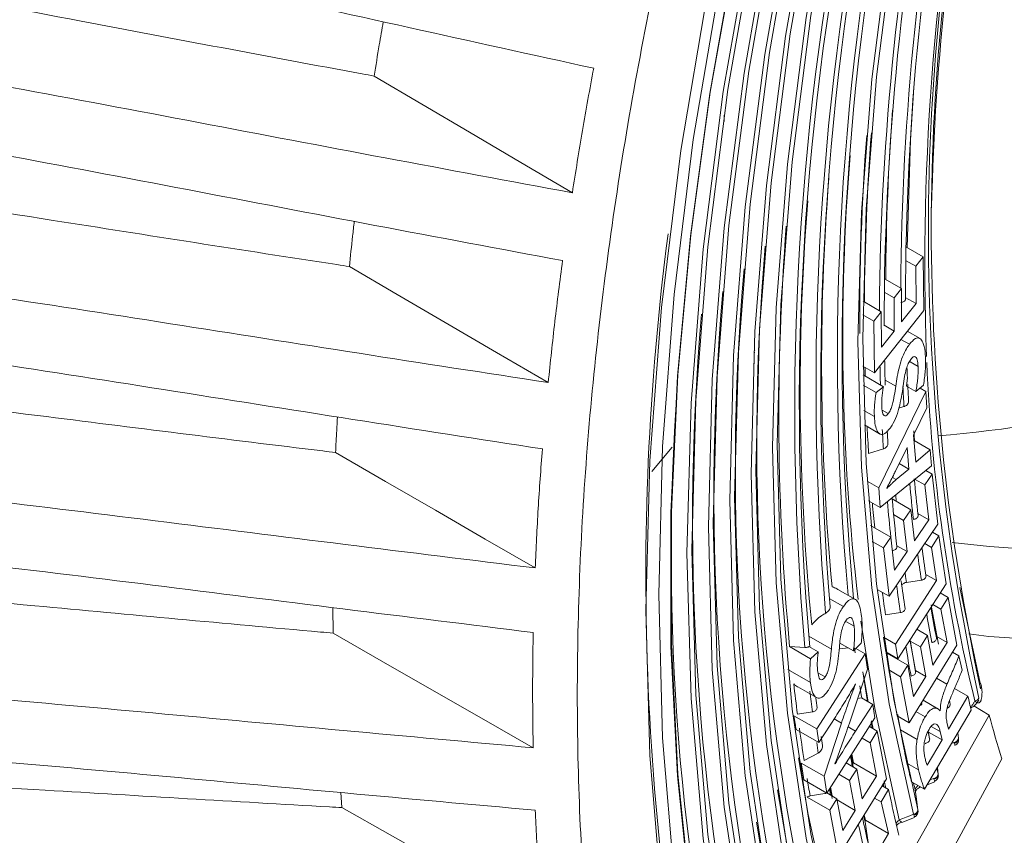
# Model space of a CAD drawing. Header units: millimetres. Extents: x 0 to 1118, y 0 to 864.
# Tile 55 of 256: x 353.07 to 362.56, y 141.47 to 149.34. Entities that reach past the tile are written whole.
import ezdxf

# ---------------------------------------------------------------- set-up
doc = ezdxf.new("R2010")
doc.units = ezdxf.units.MM

msp = doc.modelspace()

# ---------------------------------------------------------------- linework, layer by layer
at = {"color": 7, "linetype": 'Continuous', "lineweight": 15}
for p, q in [((361.6122, 147.1441), (361.7803, 147.047)), ((361.6103, 147.014), (361.709, 146.9571)), ((361.709, 146.9571), (361.7803, 147.047)), ((361.7803, 147.047), (361.7845, 146.5308)), ((361.7115, 146.5972), (361.709, 146.9571)), ((361.4053, 146.8376), (361.5696, 146.7427)), ((361.4038, 146.7086), (361.499, 146.6537)), ((361.499, 146.6537), (361.5696, 146.7427)), ((361.5696, 146.7427), (361.5719, 146.4208)), ((361.1998, 146.6195), (361.3763, 146.5176)), ((361.5014, 146.3317), (361.499, 146.6537)), ((361.6069, 146.6576), (361.7115, 146.5972)), ((361.305, 146.4277), (361.3763, 146.5176)), ((361.7845, 146.5308), (361.3093, 145.9304)), ((361.3763, 146.5176), (361.3787, 146.1767)), ((361.5719, 146.4208), (361.7115, 146.5972)), ((361.1981, 146.4894), (361.305, 146.4277)), ((361.3093, 145.9304), (361.305, 146.4277)), ((361.3787, 146.1767), (361.5014, 146.3317)), ((361.4022, 146.389), (361.5014, 146.3317)), ((361.6141, 146.3117), (361.614, 146.3155)), ((361.7503, 146.2594), (361.6263, 146.331)), ((361.5641, 146.2524), (361.6471, 146.2045)), ((360.1565, 146.1464), (360.1495, 146.1505)), ((360.1557, 146.1244), (360.1483, 146.1243)), ((361.6544, 146.0357), (361.7306, 145.9918)), ((360.1521, 146.0234), (360.1437, 146.0195)), ((361.1985, 145.9943), (361.3093, 145.9304)), ((361.1997, 145.9094), (361.3964, 145.7959)), ((361.6189, 145.8008), (361.6277, 145.8829)), ((361.2015, 145.8117), (361.3253, 145.7402)), ((361.3253, 145.7402), (361.3964, 145.7959)), ((361.3517, 144.8204), (361.8042, 145.7506)), ((361.6189, 145.8008), (361.7093, 145.7486)), ((361.7827, 145.811), (361.7093, 145.7486)), ((361.7491, 145.7824), (361.8042, 145.7506)), ((361.8042, 145.7506), (361.816, 145.5908)), ((361.2079, 145.5658), (361.3094, 145.5072)), ((361.3854, 145.57), (361.4435, 145.5365)), ((361.5462, 145.5888), (361.5943, 145.6038)), ((361.816, 145.5908), (361.6877, 145.3284)), ((361.2128, 145.4273), (361.3599, 145.3423)), ((361.6895, 145.3691), (361.6976, 145.2731)), ((361.6877, 145.3284), (361.7082, 145.0685)), ((361.6918, 145.2764), (361.8478, 145.1864)), ((361.2541, 145.1532), (361.3964, 145.1971)), ((361.6245, 145.2112), (361.5131, 144.983)), ((361.6411, 145.0011), (361.6245, 145.2112)), ((361.7082, 145.0685), (361.8478, 145.1864)), ((361.8478, 145.1864), (361.8607, 145.0317)), ((361.8607, 145.0317), (361.3667, 144.6297)), ((361.5197, 144.9005), (361.6411, 145.0011)), ((361.5482, 145.0547), (361.6411, 145.0011)), ((361.8059, 144.9871), (361.8648, 144.9531)), ((361.4824, 144.922), (361.5197, 144.9005)), ((361.7019, 144.9025), (361.7945, 144.849)), ((361.7945, 144.849), (361.8648, 144.9531)), ((361.8648, 144.9531), (361.9204, 144.4704)), ((361.2408, 144.8844), (361.3517, 144.8204)), ((361.3667, 144.6297), (361.3517, 144.8204)), ((361.4281, 144.8175), (361.4282, 144.815)), ((361.8328, 144.5125), (361.7945, 144.849)), ((361.4806, 144.7134), (361.6606, 144.6095)), ((361.254, 144.6948), (361.3667, 144.6297)), ((361.5909, 144.5065), (361.6606, 144.6095)), ((361.6606, 144.6095), (361.695, 144.3084)), ((361.4947, 144.5621), (361.5909, 144.5065)), ((361.695, 144.3084), (361.8328, 144.5125)), ((361.7278, 144.5731), (361.8328, 144.5125)), ((361.2731, 144.4573), (361.4678, 144.345)), ((361.9204, 144.4704), (361.4512, 143.7758)), ((361.6253, 144.2054), (361.5909, 144.5065)), ((361.3975, 144.2409), (361.4678, 144.345)), ((361.4678, 144.345), (361.5042, 144.0261)), ((361.859, 144.2464), (361.9301, 144.357)), ((361.868, 144.3928), (361.9301, 144.357)), ((361.9301, 144.357), (362.0004, 143.8948)), ((361.287, 144.3047), (361.3975, 144.2409)), ((361.4512, 143.7758), (361.3975, 144.2409)), ((361.5257, 144.2629), (361.6253, 144.2054)), ((361.7943, 144.2838), (361.859, 144.2464)), ((361.9072, 143.9266), (361.859, 144.2464)), ((361.5042, 144.0261), (361.6253, 144.2054)), ((361.8046, 143.9859), (361.9072, 143.9266)), ((361.5131, 143.3136), (361.9072, 143.9266)), ((362.0004, 143.8948), (361.5352, 143.1712)), ((361.6186, 143.9094), (361.762, 143.9309)), ((362.1315, 143.8592), (362.328, 142.9385)), ((360.8751, 143.7548), (361.0106, 143.6766)), ((361.1269, 143.7438), (360.9573, 143.8417)), ((361.3366, 143.842), (361.4512, 143.7758)), ((361.9439, 143.8069), (362.0194, 143.7633)), ((361.9503, 143.6514), (362.0194, 143.7633)), ((362.0194, 143.7633), (362.1051, 143.3027)), ((356.0906, 143.6654), (356.0937, 143.4194)), ((361.9041, 143.3913), (361.8551, 143.6688)), ((361.8727, 143.6962), (361.9503, 143.6514)), ((361.4169, 143.5958), (361.5603, 143.6173)), ((362.0096, 143.3303), (361.9503, 143.6514)), ((361.0399, 143.5298), (361.1145, 143.4867)), ((361.4198, 143.2378), (361.3981, 143.38)), ((361.3981, 143.38), (361.5131, 143.3136)), ((361.719, 143.457), (361.8209, 143.3982)), ((361.7524, 143.2874), (361.8209, 143.3982)), ((361.8209, 143.3982), (361.8741, 143.111)), ((361.907, 143.3713), (361.9041, 143.3913)), ((361.9041, 143.3913), (362.0096, 143.3303)), ((360.4909, 143.2894), (360.6947, 143.1718)), ((360.493, 143.2893), (360.6394, 143.282)), ((360.6782, 143.2897), (360.7676, 143.2381)), ((360.9763, 143.3243), (361.1074, 143.2486)), ((361.1824, 143.3218), (361.1074, 143.2486)), ((361.5352, 143.1712), (361.5131, 143.3136)), ((362.1051, 143.3027), (361.6437, 142.556)), ((361.6548, 143.3438), (361.6531, 143.3547)), ((361.7055, 143.0579), (361.6548, 143.3438)), ((361.6548, 143.3438), (361.7524, 143.2874)), ((361.8056, 143.0002), (361.7524, 143.2874)), ((361.8741, 143.111), (362.0096, 143.3303)), ((360.6947, 143.1718), (360.7676, 143.2381)), ((360.7543, 142.4959), (361.2196, 143.2195)), ((360.9779, 143.2668), (361.0558, 143.2784)), ((361.1304, 143.271), (361.2196, 143.2195)), ((361.2196, 143.2195), (361.2416, 143.0729)), ((361.4198, 143.2378), (361.5352, 143.1712)), ((361.4477, 143.0651), (361.4231, 143.2311)), ((361.4231, 143.2311), (361.6302, 143.1116)), ((362.0636, 143.2355), (362.1232, 143.2011)), ((362.1232, 143.2011), (362.1542, 143.0615)), ((361.561, 142.9997), (361.6302, 143.1116)), ((361.6302, 143.1116), (361.6865, 142.8074)), ((360.476, 143.0698), (360.6928, 142.9446)), ((360.7658, 143.037), (360.8354, 142.9968)), ((361.2416, 143.0729), (361.0685, 142.5515)), ((361.1995, 143.0455), (361.2437, 142.7618)), ((361.2492, 142.7587), (361.2051, 143.0187)), ((361.5281, 142.6228), (361.4477, 143.0651)), ((361.4477, 143.0651), (361.561, 142.9997)), ((361.6437, 142.556), (361.561, 142.9997)), ((361.6865, 142.8074), (361.8056, 143.0002)), ((361.7071, 143.0477), (361.7055, 143.0579)), ((361.7055, 143.0579), (361.8056, 143.0002)), ((360.5725, 142.9012), (360.7503, 142.7986)), ((361.128, 142.9276), (361.1277, 142.9297)), ((361.4768, 142.9285), (361.4751, 142.9399)), ((361.9089, 142.9851), (362.0089, 142.9274)), ((362.0237, 142.4931), (362.211, 142.8108)), ((362.0821, 142.8852), (362.211, 142.8108)), ((361.1278, 142.474), (361.2942, 142.7327)), ((361.1477, 142.7902), (361.185, 142.7957)), ((361.185, 142.7957), (361.2942, 142.7327)), ((361.2942, 142.7327), (361.315, 142.6016)), ((361.9218, 142.691), (361.7783, 142.7739)), ((362.0397, 142.7345), (362.0341, 142.7721)), ((362.4162, 142.6279), (362.2678, 142.7177)), ((360.0284, 138.3898), (362.4162, 142.6279)), ((360.5341, 142.623), (360.7543, 142.4959)), ((360.5683, 142.6384), (360.7117, 142.6599)), ((360.9363, 142.6166), (360.7741, 142.3643)), ((361.5281, 142.6228), (361.6437, 142.556)), ((361.7096, 142.6626), (361.7978, 142.6117)), ((362.242, 142.6761), (361.7922, 141.9136)), ((361.942, 142.6717), (361.944, 142.6749)), ((360.824, 142.0404), (360.9922, 142.552)), ((361.315, 142.6016), (360.8497, 141.878)), ((361.2773, 142.5651), (361.2883, 142.503)), ((361.2977, 142.4976), (361.283, 142.5745)), ((361.857, 142.5208), (361.9444, 142.4703)), ((362.0081, 142.5615), (362.0237, 142.4931)), ((360.5546, 142.491), (360.7741, 142.3643)), ((360.7741, 142.3643), (360.7543, 142.4959)), ((361.2615, 142.5185), (361.3375, 142.4746)), ((361.2683, 142.3627), (361.3375, 142.4746)), ((361.3375, 142.4746), (361.4246, 142.0132)), ((361.5601, 142.486), (361.7207, 142.3933)), ((361.8421, 142.3995), (361.8322, 142.4653)), ((361.8322, 142.4653), (361.9628, 142.3899)), ((361.9628, 142.3899), (361.9444, 142.4703)), ((362.1197, 142.4056), (362.1127, 142.457)), ((360.8086, 142.335), (360.7986, 142.4025)), ((361.1903, 142.4078), (361.2683, 142.3627)), ((361.3287, 142.041), (361.2683, 142.3627)), ((361.8187, 142.1457), (361.9628, 142.3899)), ((362.0781, 142.3574), (362.075, 142.3636)), ((362.1189, 142.4084), (362.1197, 142.4056)), ((360.633, 142.1922), (360.7687, 142.2631)), ((361.0914, 142.2539), (361.1074, 142.1688)), ((360.2309, 137.9625), (362.5367, 142.2075)), ((360.6053, 142.1666), (360.824, 142.0404)), ((360.9296, 142.1613), (360.9307, 142.1587)), ((361.0366, 142.1686), (361.139, 142.1095)), ((361.1056, 142.1288), (361.1025, 142.1496)), ((361.1074, 142.1688), (361.3287, 142.041)), ((361.6236, 142.1673), (361.7356, 142.1026)), ((360.9661, 142.059), (361.0706, 141.9987)), ((361.0706, 141.9987), (361.139, 142.1095)), ((361.139, 142.1095), (361.1931, 141.8217)), ((361.9246, 142.0603), (361.9161, 142.1236)), ((361.9238, 142.0632), (361.9246, 142.0603)), ((360.6307, 142.0044), (360.8497, 141.878)), ((360.8497, 141.878), (360.824, 142.0404)), ((361.4246, 142.0132), (360.9632, 141.2665)), ((361.1247, 141.7109), (361.0706, 141.9987)), ((361.1931, 141.8217), (361.3287, 142.041)), ((361.3932, 141.9709), (361.4007, 141.9363)), ((361.4196, 141.9254), (361.4035, 141.9954)), ((361.6678, 141.9854), (361.7922, 141.9136)), ((361.818, 141.9574), (361.8916, 141.9866)), ((361.8831, 142.0121), (361.88, 142.0183)), ((356.1671, 141.8824), (356.1785, 141.738)), ((360.6902, 141.8497), (360.8332, 141.8736)), ((360.8511, 141.879), (360.9483, 141.8229)), ((360.8858, 141.9342), (360.9018, 141.8497)), ((361.3754, 141.7926), (361.4451, 141.9107)), ((361.3833, 141.9464), (361.4451, 141.9107)), ((360.6605, 141.8372), (360.8792, 141.711)), ((360.8792, 141.711), (360.9483, 141.8229)), ((360.9483, 141.8229), (361.0055, 141.5181)), ((360.9505, 141.8115), (361.1247, 141.7109)), ((361.3112, 141.8297), (361.3754, 141.7926)), ((361.4444, 141.4877), (361.3754, 141.7926)), ((360.9632, 141.2665), (360.8792, 141.711)), ((361.0055, 141.5181), (361.1247, 141.7109)), ((361.2113, 141.668), (361.2232, 141.6154)), ((361.688, 141.6668), (361.6849, 141.673)), ((361.7288, 141.7179), (361.7295, 141.715)), ((361.2532, 141.3778), (361.2201, 141.5987)), ((361.2232, 141.6154), (361.4444, 141.4877)), ((361.5735, 141.5924), (361.6966, 141.6413))]:
    msp.add_line(p, q, dxfattribs=at)
at = {"color": 9, "linetype": 'Continuous', "lineweight": 15}
for p, q in [((361.4129, 145.8598), (361.5149, 145.801)), ((359.1643, 144.9773), (359.361, 145.2139)), ((361.5148, 144.7504), (361.5208, 144.6902)), ((360.6776, 143.3897), (360.8948, 143.2644)), ((362.3296, 142.7566), (362.3207, 142.7484)), ((360.9211, 142.593), (360.9922, 142.552)), ((361.0562, 142.5153), (361.1278, 142.474)), ((362.0524, 142.3546), (362.075, 142.3636)), ((361.846, 142.0048), (361.88, 142.0183))]:
    msp.add_line(p, q, dxfattribs=at)
at = {"color": 7, "linetype": 'Continuous', "lineweight": 15, "flags": 128}
for points in [[(361.6849, 141.673), (361.4522, 142.7382), (361.2854, 143.8558), (361.185, 145.0215), (361.1515, 146.2308), (361.185, 147.4787), (361.2854, 148.7603), (361.4522, 150.0706), (361.6849, 151.4043)], [(361.7288, 151.4204), (361.4968, 150.0906), (361.3304, 148.7842), (361.2303, 147.5063), (361.1969, 146.2621), (361.2303, 145.0565), (361.3304, 143.8942), (361.4968, 142.7799), (361.7288, 141.7179)], [(360.9047, 140.2919), (360.6529, 141.4411), (360.4723, 142.6471), (360.3637, 143.9053), (360.3274, 145.2105), (360.3637, 146.5576), (360.4723, 147.9412), (360.6529, 149.3558), (360.9047, 150.7957)], [(360.9485, 150.8117), (360.6974, 149.3758), (360.5173, 147.9651), (360.409, 146.5853), (360.3728, 145.2419), (360.409, 143.9403), (360.5173, 142.6855), (360.6974, 141.4828), (360.9485, 140.3367)], [(360.7096, 139.9466), (360.453, 141.1168), (360.269, 142.345), (360.1583, 143.6262), (360.1214, 144.9555), (360.1583, 146.3273), (360.269, 147.7364), (360.453, 149.177), (360.7096, 150.6435)], [(360.7535, 150.6596), (360.4976, 149.1971), (360.3141, 147.7603), (360.2037, 146.355), (360.1668, 144.9868), (360.2037, 143.6612), (360.3141, 142.3834), (360.4976, 141.1585), (360.7535, 139.9914)], [(360.5146, 139.6013), (360.2532, 140.7925), (360.0657, 142.0428), (359.953, 143.3472), (359.9153, 144.7004), (359.953, 146.0971), (360.0657, 147.5316), (360.2532, 148.9983), (360.5146, 150.4913)], [(360.5584, 150.5074), (360.2977, 149.0183), (360.1108, 147.5555), (359.9983, 146.1248), (359.9608, 144.7318), (359.9983, 143.3821), (360.1108, 142.0812), (360.2977, 140.8342), (360.5584, 139.6462)], [(360.3195, 139.256), (360.0533, 140.4682), (359.8625, 141.7406), (359.7476, 143.0681), (359.7093, 144.4453), (359.7476, 145.8668), (359.8625, 147.3269), (360.0533, 148.8196), (360.3195, 150.3392)], [(360.3633, 150.3552), (360.0979, 148.8396), (359.9075, 147.3507), (359.793, 145.8945), (359.7548, 144.4767), (359.793, 143.1031), (359.9075, 141.7791), (360.0979, 140.51), (360.3633, 139.3009)], [(360.1244, 138.9107), (359.8535, 140.144), (359.6592, 141.4385), (359.5423, 142.789), (359.5033, 144.1903), (359.5423, 145.6366), (359.6592, 147.1221), (359.8535, 148.6409), (360.1244, 150.187)], [(360.1683, 150.2031), (359.898, 148.6609), (359.7042, 147.146), (359.5876, 145.6642), (359.5487, 144.2217), (359.5876, 142.824), (359.7042, 141.4769), (359.898, 140.1857), (360.1683, 138.9556)], [(359.9724, 138.5686), (359.724, 139.6788), (359.537, 140.8386), (359.412, 142.0443), (359.3494, 143.2922), (359.3494, 144.5782), (359.412, 145.8983), (359.537, 147.2484), (359.724, 148.6241), (359.9724, 150.0211)], [(359.9764, 150.0313), (359.7282, 148.6353), (359.5413, 147.2607), (359.4164, 145.9117), (359.3539, 144.5925), (359.3539, 143.3075), (359.4164, 142.0606), (359.5413, 140.8558), (359.7282, 139.6969), (359.9764, 138.5875)], [(359.8217, 149.7044), (359.5639, 148.1812), (359.379, 146.6846), (359.2679, 145.2201), (359.2308, 143.7932), (359.2679, 142.4091), (359.3791, 141.073), (359.564, 139.7898), (359.8218, 138.5644)], [(359.7038, 149.6116), (359.4432, 148.0728), (359.2564, 146.5608), (359.144, 145.0812), (359.1065, 143.6396), (359.144, 142.2413), (359.2564, 140.8915), (359.4432, 139.5953), (359.7038, 138.3573)], [(356.4892, 148.7918), (356.9478, 148.5216), (357.4063, 148.2514), (357.9026, 147.959), (358.399, 147.6666)], [(361.6895, 148.6824), (361.6572, 148.1757), (361.6257, 147.1363)], [(356.2496, 146.9548), (356.7105, 146.6857), (357.1715, 146.4165), (357.6691, 146.126), (358.1667, 145.8355)], [(356.1174, 145.1612), (356.5982, 144.883), (357.079, 144.6048), (357.5598, 144.3266), (358.0406, 144.0485)], [(367.8964, 144.3912), (366.9345, 144.0042), (365.9856, 143.7036), (365.0543, 143.4909), (364.1456, 143.3671), (363.2639, 143.3328), (362.4138, 143.3884), (362.2188, 143.4145)], [(361.9286, 143.3135), (361.8695, 143.6169), (361.8558, 143.6923)], [(361.1795, 143.5349), (361.3129, 142.6945), (361.5495, 141.619)], [(356.0937, 143.4194), (356.5577, 143.1533), (357.0218, 142.8873), (357.5217, 142.6007), (358.0216, 142.3142)], [(361.1228, 143.2304), (361.12, 143.2514), (361.1163, 143.2791)], [(361.1871, 142.7945), (361.1821, 142.8261), (361.1687, 142.9122)], [(361.1025, 142.1496), (361.0916, 142.2059), (361.0844, 142.2437)], [(360.9233, 140.5274), (360.6704, 141.6713), (360.5779, 142.2183)], [(360.6053, 142.1666), (360.6169, 142.0928), (360.6307, 142.0044)], [(360.7282, 140.1821), (360.4706, 141.3471), (360.3758, 141.9074)], [(360.8767, 141.921), (360.8801, 141.902), (360.888, 141.8577)], [(360.9025, 141.826), (360.8914, 141.8835), (360.8826, 141.9299)], [(361.7295, 141.715), (361.7155, 141.8192), (361.7035, 141.9085)], [(356.1785, 141.738), (356.6431, 141.4741), (357.1078, 141.2101), (357.6087, 140.9256), (358.1097, 140.641)], [(361.5495, 141.619), (361.5834, 141.6325), (361.6172, 141.646), (361.6511, 141.6595), (361.6849, 141.673)], [(360.5332, 139.8368), (360.2708, 141.0228), (360.1737, 141.5965)], [(361.2201, 141.5987), (361.2083, 141.6498), (361.206, 141.66)], [(361.5728, 141.5988), (361.5711, 141.5985), (361.571, 141.5985)], [(361.0582, 140.833), (361.2513, 141.1603), (361.4444, 141.4877)]]:
    msp.add_lwpolyline(points, dxfattribs=at)
at = {"color": 9, "linetype": 'Continuous', "lineweight": 15, "flags": 128}
msp.add_lwpolyline([(361.6049, 144.004), (361.6106, 143.9643), (361.6186, 143.9094)], dxfattribs=at)
at = {"color": 7, "linetype": 'Continuous', "lineweight": 15}
for centre, radius, start, end in [((387.1998, 146.6437), 25.5904, 168.5476, 180.0047), ((386.1994, 146.9616), 24.4043, 168.58808, 182.05287), ((382.8598, 147.294), 21.0299, 167.63776, 192.36224), ((382.8337, 147.321), 20.9761, 167.78187, 192.21813), ((387.0836, 146.9225), 25.2306, 168.86435, 178.64257), ((387.3163, 146.5995), 25.7532, 168.55722, 179.6736), ((387.6483, 146.3381), 26.2914, 168.55174, 179.58521), ((387.5058, 146.3862), 26.1024, 168.53936, 180.01068), ((386.2099, 146.0713), 25.2571, 168.16316, 185.19494), ((386.08, 146.1114), 25.0821, 168.13544, 185.39266), ((386.6213, 145.804), 25.8744, 168.18905, 184.85878), ((386.6161, 145.8326), 25.8237, 168.19405, 184.79633), ((386.8604, 145.5542), 26.3193, 168.17456, 184.95259), ((386.7167, 145.5939), 26.1308, 168.14086, 185.07139), ((384.7042, 146.7128), 23.2852, 175.68814, 179.71299), ((384.8464, 146.4336), 23.6786, 175.67614, 180.30304), ((384.9809, 146.4562), 23.7679, 175.6846, 179.62539), ((382.6916, 146.2727), 21.6868, 175.36337, 186.69509), ((383.6165, 146.0168), 22.8157, 175.4999, 185.40663), ((383.7616, 145.7641), 23.1669, 175.48427, 185.60946), ((384.0597, 145.5078), 23.6709, 175.54893, 185.37762), ((381.794, 145.2698), 21.6185, 175.00935, 193.45958), ((381.9699, 145.016), 22.0005, 175.00497, 193.46656), ((382.1457, 144.7622), 22.3825, 175.00074, 193.47331), ((382.3216, 144.5085), 22.7646, 174.99665, 193.47983), ((361.0681, 156.3119), 11.022, 274.42941, 294.99932), ((382.4409, 146.5038), 21.0378, 181.22078, 181.88444), ((381.7827, 146.7438), 20.1734, 182.15337, 182.44594), ((378.7293, 146.7704), 16.932, 182.51368, 193.68032), ((381.4375, 146.7283), 19.8277, 182.63641, 183.09275), ((381.8856, 144.1787), 22.534, 176.44694, 193.66084), ((381.3777, 146.4589), 19.9737, 183.12847, 183.46486), ((363.3049, 154.2015), 9.9855, 262.8328, 295.79978), ((379.7176, 146.5974), 18.1028, 185.35796, 186.47839), ((379.9511, 146.3472), 18.5426, 185.05486, 186.48203), ((378.6927, 146.473), 17.0703, 187.49572, 188.42705), ((378.7966, 146.2075), 17.3796, 187.54722, 188.43657), ((377.7261, 146.3208), 16.0917, 189.48617, 190.56191), ((377.8434, 146.057), 16.4146, 189.4742, 190.56395), ((379.7586, 145.1853), 19.3586, 186.69236, 187.56014), ((362.2952, 142.9075), 0.0451, 13.40445, 43.3565), ((379.7464, 145.1846), 19.2013, 186.95628, 187.55536), ((379.6547, 145.2059), 19.0636, 187.27181, 187.55235), ((362.2682, 142.8242), 0.0591, 279.21607, 326.58074), ((375.3137, 146.0994), 13.3565, 195.06468, 196.94068), ((379.0358, 145.0866), 18.629, 187.96724, 188.93836), ((376.6177, 145.8095), 15.164, 192.72135, 192.9956), ((379.0513, 145.1215), 18.4543, 188.40586, 188.68434), ((362.0717, 142.4108), 0.0473, 274.06163, 357.16209), ((362.0723, 142.4044), 0.0474, 277.06134, 1.39079), ((378.092, 145.2466), 17.2781, 190.03901, 190.37865), ((362.4633, 153.0099), 12.0646, 267.14929, 296.44867), ((361.8766, 142.0655), 0.0473, 274.07105, 357.16741), ((361.8772, 142.0591), 0.0474, 277.0627, 1.38747), ((378.3578, 144.9777), 17.9423, 189.49806, 190.03998), ((375.9694, 145.5924), 14.7338, 194.21416, 194.47911), ((361.6815, 141.7202), 0.0473, 274.08011, 357.17253), ((361.6822, 141.7139), 0.0474, 277.064, 1.38426), ((377.0292, 145.0335), 16.1941, 192.09063, 193.04681)]:
    msp.add_arc(centre, radius, start, end, dxfattribs=at)
at = {"color": 9, "linetype": 'Continuous', "lineweight": 15}
for centre, radius, start, end in [((384.45, 143.9768), 25.343, 172.53601, 192.43486), ((382.5041, 146.4672), 21.2909, 181.30381, 181.53391), ((382.4853, 146.473), 21.1276, 181.28509, 181.79209), ((381.4522, 146.6968), 19.8879, 182.58628, 183.15059), ((381.3643, 146.4212), 20.1502, 182.87119, 183.60789), ((381.4118, 146.4285), 20.0532, 182.99043, 183.52063), ((379.726, 146.5653), 18.1565, 185.38882, 186.47921), ((380.1017, 146.3258), 18.8839, 185.01863, 185.7483), ((380.0866, 146.3273), 18.7241, 185.03111, 186.07729), ((378.6769, 146.4374), 17.0997, 187.57216, 188.42889), ((378.8123, 146.1764), 17.4408, 187.55598, 188.43766), ((378.7017, 146.1607), 17.4741, 187.71958, 188.44057), ((377.7078, 146.284), 16.1184, 189.56666, 190.56279), ((377.8249, 146.0202), 16.4411, 189.55313, 190.56482), ((362.2902, 142.9079), 0.0499, 328.34836, 11.61215), ((379.0165, 145.0829), 18.4644, 188.46523, 188.78411), ((376.0912, 145.6828), 14.6224, 194.1237, 194.33215), ((377.0103, 144.9957), 16.22, 192.16625, 193.04668), ((361.5869, 141.6367), 0.0414, 205.31718, 247.36194)]:
    msp.add_arc(centre, radius, start, end, dxfattribs=at)
at = {"color": 7, "linetype": 'Continuous', "lineweight": 15}
for points, knots in [([(360.8626, 132.8638), (360.5847, 133.3577), (360.001, 134.395), (359.3294, 136.2112), (358.8201, 138.2513), (358.5149, 140.4573), (358.4124, 142.8029), (358.5147, 145.2669), (358.8207, 147.8253), (359.3273, 150.4534), (360.0298, 153.126), (360.9213, 155.8173), (361.9932, 158.5014), (363.2353, 161.1524), (364.6356, 163.7448), (366.1806, 166.2537), (367.8554, 168.6548), (369.6438, 170.9252), (371.5154, 173.0276), (373.45, 174.9473), (375.4281, 176.6656), (377.4451, 178.2007), (378.8037, 179.0416), (379.483, 179.4621)], [0, 0, 0, 0, 0.043645, 0.091666, 0.139688, 0.187709, 0.23573, 0.283752, 0.331773, 0.379795, 0.427816, 0.475838, 0.523859, 0.57188, 0.619902, 0.667923, 0.715945, 0.763966, 0.811987, 0.858991, 0.905994, 0.952997, 1, 1, 1, 1]), ([(397.76, 152.7432), (397.4581, 152.0266), (396.8542, 150.5935), (395.8112, 148.4755), (394.5835, 146.2289), (393.1387, 143.8838), (391.4641, 141.4827), (389.6756, 139.2123), (387.7907, 137.0947), (385.8275, 135.1502), (383.8049, 133.3975), (381.7423, 131.8535), (379.6597, 130.5331), (377.5771, 129.449), (375.5146, 128.6116), (373.492, 128.0291), (371.5287, 127.7069), (369.6438, 127.6482), (367.8553, 127.8536), (366.1808, 128.3213), (364.7651, 128.9846), (363.5875, 129.7721), (362.6369, 130.5794), (362.0882, 131.2148), (361.827, 131.5173)], [0, 0, 0, 0, 0.0390601, 0.0781202, 0.1171803, 0.1657557, 0.2143312, 0.2629067, 0.3114821, 0.3600576, 0.4086331, 0.4572085, 0.505784, 0.5543595, 0.6029349, 0.6515104, 0.7000859, 0.7486613, 0.7972368, 0.8458123, 0.8943877, 0.9306983, 0.967009, 1, 1, 1, 1]), ([(358.6042, 148.8669), (358.0104, 148.9971), (356.823, 149.2575), (355.046, 149.6581), (353.3056, 150.0483), (352.1562, 150.3008), (351.6001, 150.423)], [0, 0, 0, 0, 0.254058, 0.508105, 0.761997, 1, 1, 1, 1]), ([(356.4892, 148.7918), (356.45, 148.799), (355.5077, 148.9716), (353.9671, 149.2642), (352.383, 149.565), (351.6991, 149.6924), (351.6164, 149.7078)], [0, 0, 0, 0, 0.02409, 0.579218, 0.94912, 1, 1, 1, 1]), ([(356.5758, 149.3148), (356.563, 149.2404), (356.5329, 149.0657), (356.5051, 148.8917), (356.4892, 148.7918)], [0, 0, 0, 0, 0.425852, 1, 1, 1, 1]), ([(351.3013, 148.994), (351.8656, 148.8907), (353.0316, 148.6772), (354.7958, 148.3441), (356.5959, 148.0008), (357.798, 147.778), (358.399, 147.6666)], [0, 0, 0, 0, 0.238182, 0.492215, 0.746105, 1, 1, 1, 1]), ([(358.399, 147.6666), (358.4146, 147.7665), (358.4458, 147.9663), (358.4961, 148.2664), (358.5485, 148.5665), (358.5856, 148.7667), (358.6042, 148.8669)], [0, 0, 0, 0, 0.250934, 0.501868, 0.750918, 1, 1, 1, 1]), ([(358.3044, 147.0118), (357.7017, 147.1246), (356.4962, 147.3504), (354.6911, 147.6966), (352.9223, 148.0318), (351.7535, 148.2463), (351.1878, 148.3501)], [0, 0, 0, 0, 0.254013, 0.508019, 0.761915, 1, 1, 1, 1]), ([(356.2496, 146.9548), (356.2096, 146.9609), (355.2567, 147.1061), (353.6982, 147.3526), (352.0838, 147.6058), (351.3799, 147.7128), (351.2845, 147.7273)], [0, 0, 0, 0, 0.024137, 0.575155, 0.942431, 1, 1, 1, 1]), ([(356.2974, 147.3897), (356.2919, 147.3426), (356.2748, 147.1972), (356.2597, 147.0526), (356.2496, 146.9548)], [0, 0, 0, 0, 0.323923, 1, 1, 1, 1]), ([(358.1667, 145.8355), (358.1766, 145.9332), (358.1965, 146.1288), (358.2298, 146.4228), (358.2654, 146.717), (358.2914, 146.9135), (358.3044, 147.0118)], [0, 0, 0, 0, 0.250933, 0.501866, 0.750918, 1, 1, 1, 1]), ([(350.9867, 146.9412), (351.5582, 146.8565), (352.739, 146.6816), (354.5243, 146.4045), (356.3447, 146.1167), (357.5594, 145.9292), (358.1667, 145.8355)], [0, 0, 0, 0, 0.2383399, 0.4924489, 0.7462242, 1, 1, 1, 1]), ([(361.564, 146.6094), (361.5692, 146.61), (361.5801, 146.6113), (361.5942, 146.617), (361.6046, 146.6249), (361.6097, 146.6336), (361.6095, 146.6393), (361.6094, 146.6416)], [0, 0, 0, 0, 0.203979, 0.4181374, 0.6322983, 0.8464597, 1, 1, 1, 1]), ([(358.1097, 145.1953), (357.501, 145.2901), (356.2837, 145.4795), (354.4599, 145.7692), (352.672, 146.0475), (351.4901, 146.2229), (350.918, 146.3078)], [0, 0, 0, 0, 0.253979, 0.507954, 0.761837, 1, 1, 1, 1]), ([(361.6065, 146.3059), (361.6071, 146.3061), (361.6113, 146.3075), (361.6137, 146.3102), (361.6138, 146.313), (361.6138, 146.3138)], [0, 0, 0, 0, 0.097988, 0.727385, 1, 1, 1, 1]), ([(361.6471, 146.2045), (361.667, 146.2269), (361.7038, 146.2684), (361.7494, 146.2674), (361.7829, 146.2243), (361.7969, 146.1514), (361.8008, 146.0951), (361.8021, 146.0767)], [0, 0, 0, 0, 0.235804, 0.438053, 0.624688, 0.877244, 1, 1, 1, 1]), ([(361.5149, 145.801), (361.5244, 145.8637), (361.5389, 145.9585), (361.579, 146.0853), (361.6144, 146.1579), (361.6378, 146.1912), (361.6471, 146.2045)], [0, 0, 0, 0, 0.4217444, 0.6379747, 0.8552434, 1, 1, 1, 1]), ([(361.6594, 146.0581), (361.6513, 146.0458), (361.6353, 146.0216), (361.6139, 145.9615), (361.598, 145.8874), (361.5908, 145.8336), (361.5868, 145.8039)], [0, 0, 0, 0, 0.203289, 0.398218, 0.668277, 1, 1, 1, 1]), ([(361.7306, 145.9918), (361.7287, 146.0151), (361.7258, 146.0513), (361.7115, 146.0813), (361.695, 146.0888), (361.6765, 146.0789), (361.6645, 146.0643), (361.6594, 146.0581)], [0, 0, 0, 0, 0.330966, 0.513235, 0.696179, 0.869798, 1, 1, 1, 1]), ([(361.8021, 146.0767), (361.8025, 146.0565), (361.8033, 146.0162), (361.7998, 145.9293), (361.7895, 145.8583), (361.7827, 145.811)], [0, 0, 0, 0, 0.250117, 0.500409, 1, 1, 1, 1]), ([(361.7093, 145.7486), (361.7131, 145.7702), (361.7208, 145.8134), (361.7277, 145.8761), (361.7316, 145.9366), (361.7309, 145.9733), (361.7306, 145.9918)], [0, 0, 0, 0, 0.249451, 0.498931, 0.74702, 1, 1, 1, 1]), ([(356.1174, 145.1612), (356.0768, 145.1661), (355.1184, 145.2823), (353.5508, 145.4805), (351.9157, 145.6836), (351.1963, 145.7689), (351.0892, 145.7816)], [0, 0, 0, 0, 0.0242, 0.571411, 0.936195, 1, 1, 1, 1]), ([(361.3964, 145.7959), (361.3934, 145.7783), (361.3875, 145.7432), (361.382, 145.6923), (361.3797, 145.6442), (361.3802, 145.6144), (361.3805, 145.5994)], [0, 0, 0, 0, 0.250429, 0.500304, 0.74839, 1, 1, 1, 1]), ([(361.4435, 145.5365), (361.4514, 145.5484), (361.466, 145.5706), (361.4877, 145.634), (361.5022, 145.7116), (361.5106, 145.7713), (361.5149, 145.801)], [0, 0, 0, 0, 0.19016, 0.353178, 0.677718, 1, 1, 1, 1]), ([(361.5868, 145.8039), (361.5763, 145.7325), (361.5604, 145.6257), (361.514, 145.4845), (361.4807, 145.4237), (361.4621, 145.3978), (361.459, 145.3934)], [0, 0, 0, 0, 0.476995, 0.713993, 0.951396, 1, 1, 1, 1]), ([(361.3094, 145.5072), (361.309, 145.5249), (361.3081, 145.5603), (361.3102, 145.6358), (361.3193, 145.6985), (361.3253, 145.7402)], [0, 0, 0, 0, 0.250044, 0.500305, 1, 1, 1, 1]), ([(361.5943, 145.6038), (361.597, 145.6047), (361.6053, 145.6076), (361.6183, 145.6157), (361.6306, 145.6285), (361.6385, 145.6437), (361.6386, 145.6536), (361.6386, 145.6586)], [0, 0, 0, 0, 0.104636, 0.320473, 0.544986, 0.774613, 1, 1, 1, 1]), ([(361.3805, 145.5994), (361.3827, 145.5748), (361.386, 145.5383), (361.4029, 145.5151), (361.4189, 145.5135), (361.4333, 145.5237), (361.4412, 145.5336), (361.4435, 145.5365)], [0, 0, 0, 0, 0.394014, 0.584164, 0.774122, 0.932325, 1, 1, 1, 1]), ([(356.1348, 145.504), (356.1323, 145.4608), (356.1257, 145.3462), (356.1206, 145.2323), (356.1174, 145.1612)], [0, 0, 0, 0, 0.376004, 1, 1, 1, 1]), ([(361.459, 145.3934), (361.4425, 145.3746), (361.4095, 145.3369), (361.3666, 145.3326), (361.3351, 145.3632), (361.316, 145.4235), (361.3116, 145.479), (361.3094, 145.5072)], [0, 0, 0, 0, 0.208646, 0.419243, 0.601746, 0.797754, 1, 1, 1, 1]), ([(358.0406, 144.0485), (358.0448, 144.1436), (358.0531, 144.334), (358.0692, 144.6205), (358.0877, 144.9075), (358.1023, 145.0994), (358.1097, 145.1953)], [0, 0, 0, 0, 0.250932, 0.501864, 0.750916, 1, 1, 1, 1]), ([(361.3964, 145.1971), (361.3991, 145.1981), (361.4074, 145.201), (361.4203, 145.209), (361.4326, 145.2218), (361.4405, 145.2369), (361.4406, 145.2468), (361.4406, 145.2518)], [0, 0, 0, 0, 0.10447, 0.320243, 0.544313, 0.773291, 1, 1, 1, 1]), ([(350.8171, 144.9249), (351.3923, 144.8593), (352.5806, 144.7238), (354.377, 144.5043), (356.2083, 144.2739), (357.4298, 144.1236), (358.0406, 144.0485)], [0, 0, 0, 0, 0.23835, 0.492435, 0.746218, 1, 1, 1, 1]), ([(361.5131, 144.983), (361.5061, 144.9689), (361.4886, 144.9336), (361.4602, 144.8788), (361.4388, 144.838), (361.4281, 144.8175)], [0, 0, 0, 0, 0.249863, 0.624886, 1, 1, 1, 1]), ([(361.4282, 144.815), (361.4435, 144.8295), (361.4664, 144.8513), (361.4969, 144.8806), (361.5121, 144.8939), (361.5197, 144.9005)], [0, 0, 0, 0, 0.4999631, 0.7499104, 1, 1, 1, 1]), ([(361.6854, 144.5165), (361.688, 144.5169), (361.6962, 144.5182), (361.709, 144.5229), (361.7214, 144.5313), (361.7292, 144.5417), (361.7311, 144.5499), (361.7306, 144.5542), (361.7305, 144.5549)], [0, 0, 0, 0, 0.100459, 0.314589, 0.52872, 0.742853, 0.956985, 1, 1, 1, 1]), ([(358.0216, 143.426), (357.4101, 143.5016), (356.1871, 143.6526), (354.3544, 143.8836), (352.5575, 144.1035), (351.3693, 144.2391), (350.7942, 144.3047)], [0, 0, 0, 0, 0.253977, 0.50795, 0.761836, 1, 1, 1, 1]), ([(361.482, 144.2154), (361.4846, 144.2158), (361.4928, 144.2171), (361.5056, 144.2218), (361.518, 144.2302), (361.5258, 144.2406), (361.5276, 144.2488), (361.5272, 144.2531), (361.5271, 144.2539)], [0, 0, 0, 0, 0.100459, 0.314589, 0.52872, 0.742853, 0.956984, 1, 1, 1, 1]), ([(361.762, 143.9309), (361.7646, 143.9314), (361.7727, 143.9329), (361.7854, 143.938), (361.7978, 143.9468), (361.8055, 143.9577), (361.8073, 143.9662), (361.8068, 143.9706), (361.8067, 143.9713)], [0, 0, 0, 0, 0.10046, 0.314591, 0.528725, 0.742862, 0.956997, 1, 1, 1, 1]), ([(356.0937, 143.4194), (356.0531, 143.423), (355.0944, 143.5083), (353.526, 143.6561), (351.8797, 143.807), (351.1495, 143.8694), (351.032, 143.8795)], [0, 0, 0, 0, 0.024041, 0.56791, 0.930474, 1, 1, 1, 1]), ([(360.9024, 143.8671), (360.9187, 143.861), (360.9382, 143.8537), (360.9542, 143.8429), (360.9569, 143.8411)], [0, 0, 0, 0, 0.835256, 1, 1, 1, 1]), ([(361.6186, 143.9094), (361.6172, 143.9092), (361.6104, 143.9081), (361.5984, 143.9041), (361.5852, 143.8957), (361.5763, 143.8852), (361.5733, 143.8759), (361.5737, 143.8706), (361.5738, 143.869)], [0, 0, 0, 0, 0.052346, 0.26647, 0.480599, 0.694732, 0.908864, 1, 1, 1, 1]), ([(360.84, 143.6124), (360.8459, 143.616), (360.8577, 143.6232), (360.8721, 143.6387), (360.8814, 143.655), (360.8835, 143.6668), (360.8829, 143.6724), (360.8828, 143.6734)], [0, 0, 0, 0, 0.2482956, 0.4968042, 0.7350661, 0.9539715, 1, 1, 1, 1]), ([(360.8948, 143.2644), (360.9006, 143.3237), (360.9097, 143.4151), (360.9429, 143.5428), (360.9767, 143.6227), (361.0006, 143.6607), (361.0106, 143.6766)], [0, 0, 0, 0, 0.404061, 0.622657, 0.84275, 1, 1, 1, 1]), ([(361.0106, 143.6766), (361.0275, 143.6984), (361.0612, 143.7421), (361.1084, 143.7564), (361.148, 143.7318), (361.1725, 143.6668), (361.1817, 143.6083), (361.1859, 143.5813)], [0, 0, 0, 0, 0.200412, 0.402359, 0.585034, 0.8085, 1, 1, 1, 1]), ([(360.7057, 143.4996), (360.735, 143.5327), (360.7731, 143.5758), (360.8274, 143.6055), (360.84, 143.6124)], [0, 0, 0, 0, 0.769011, 1, 1, 1, 1]), ([(361.1145, 143.4867), (361.111, 143.5086), (361.1056, 143.543), (361.0881, 143.5694), (361.0696, 143.5738), (361.0503, 143.5604), (361.0386, 143.5445), (361.0337, 143.5378)], [0, 0, 0, 0, 0.326522, 0.513385, 0.701286, 0.873159, 1, 1, 1, 1]), ([(361.1859, 143.5813), (361.1876, 143.562), (361.1912, 143.5233), (361.1931, 143.439), (361.1867, 143.3687), (361.1824, 143.3218)], [0, 0, 0, 0, 0.250079, 0.500346, 1, 1, 1, 1]), ([(361.5603, 143.6173), (361.5629, 143.6177), (361.571, 143.6192), (361.5838, 143.6243), (361.5961, 143.6332), (361.6039, 143.644), (361.6057, 143.6525), (361.6051, 143.6569), (361.6051, 143.6577)], [0, 0, 0, 0, 0.1004602, 0.3145905, 0.5287247, 0.7428614, 0.9569967, 1, 1, 1, 1]), ([(361.0337, 143.5378), (361.0257, 143.5246), (361.0099, 143.4984), (360.9906, 143.4354), (360.9787, 143.3613), (360.9744, 143.3084), (360.972, 143.2799)], [0, 0, 0, 0, 0.203145, 0.401713, 0.678707, 1, 1, 1, 1]), ([(361.1074, 143.2486), (361.1101, 143.2701), (361.1155, 143.3132), (361.1189, 143.3748), (361.1192, 143.4338), (361.1161, 143.4689), (361.1145, 143.4867)], [0, 0, 0, 0, 0.24968, 0.499211, 0.747262, 1, 1, 1, 1]), ([(358.0216, 142.3142), (358.02, 142.4063), (358.0168, 142.5905), (358.0156, 142.8682), (358.0168, 143.1465), (358.02, 143.3329), (358.0216, 143.426)], [0, 0, 0, 0, 0.250931, 0.501863, 0.750916, 1, 1, 1, 1]), ([(360.493, 143.2893), (360.4927, 143.2894), (360.492, 143.2894), (360.4913, 143.2894), (360.4909, 143.2894)], [0, 0, 0, 0, 0.499892, 1, 1, 1, 1]), ([(360.6394, 143.282), (360.6421, 143.282), (360.6506, 143.2817), (360.6638, 143.2834), (360.6734, 143.2868), (360.6774, 143.2893), (360.6782, 143.2897)], [0, 0, 0, 0, 0.175424, 0.541401, 0.916651, 1, 1, 1, 1]), ([(360.972, 143.2799), (360.9654, 143.2093), (360.9554, 143.1035), (360.9144, 142.9593), (360.8825, 142.8948), (360.8643, 142.8666), (360.8612, 142.8618)], [0, 0, 0, 0, 0.47726, 0.714319, 0.951916, 1, 1, 1, 1]), ([(361.8625, 143.3293), (361.8651, 143.3298), (361.8732, 143.3315), (361.8859, 143.3368), (361.8982, 143.3461), (361.9059, 143.3573), (361.9076, 143.366), (361.9071, 143.3705), (361.907, 143.3713)], [0, 0, 0, 0, 0.100458, 0.314588, 0.528718, 0.742848, 0.956977, 1, 1, 1, 1]), ([(360.7676, 143.2381), (360.7655, 143.2207), (360.7614, 143.1859), (360.7589, 143.1361), (360.7595, 143.0892), (360.7621, 143.0607), (360.7634, 143.0464)], [0, 0, 0, 0, 0.250122, 0.499959, 0.748049, 1, 1, 1, 1]), ([(360.8354, 142.9968), (360.8429, 143.0096), (360.8574, 143.0339), (360.8768, 143.0998), (360.8871, 143.1772), (360.8922, 143.2358), (360.8948, 143.2644)], [0, 0, 0, 0, 0.187494, 0.357277, 0.687159, 1, 1, 1, 1]), ([(362.0089, 142.9274), (362.0283, 142.9722), (362.0574, 143.0395), (362.0965, 143.129), (362.1143, 143.1771), (362.1232, 143.2011)], [0, 0, 0, 0, 0.499326, 0.74913, 1, 1, 1, 1]), ([(360.6928, 142.9446), (360.6912, 142.9615), (360.6879, 142.9954), (360.6854, 143.0688), (360.691, 143.1306), (360.6947, 143.1718)], [0, 0, 0, 0, 0.250017, 0.500332, 1, 1, 1, 1]), ([(360.7634, 143.0464), (360.7673, 143.0235), (360.773, 142.9895), (360.792, 142.9694), (360.809, 142.9699), (360.8242, 142.9815), (360.8325, 142.9929), (360.8354, 142.9968)], [0, 0, 0, 0, 0.385617, 0.573037, 0.759964, 0.917912, 1, 1, 1, 1]), ([(361.6626, 143.0057), (361.6651, 143.0062), (361.6732, 143.0079), (361.6859, 143.0132), (361.6982, 143.0225), (361.7059, 143.0337), (361.7077, 143.0424), (361.7071, 143.0469), (361.7071, 143.0477)], [0, 0, 0, 0, 0.1004582, 0.3145878, 0.5287176, 0.7428475, 0.9569774, 1, 1, 1, 1]), ([(362.1542, 143.0615), (362.1388, 143.0219), (362.1157, 142.9621), (362.0827, 142.8864), (362.066, 142.8486), (362.0577, 142.8297)], [0, 0, 0, 0, 0.4974, 0.748661, 1, 1, 1, 1]), ([(350.7943, 142.9545), (351.3698, 142.9081), (352.5589, 142.8123), (354.3562, 142.6515), (356.1885, 142.4803), (357.4106, 142.3695), (358.0216, 142.3142)], [0, 0, 0, 0, 0.238342, 0.492436, 0.746218, 1, 1, 1, 1]), ([(360.5727, 142.9017), (360.5717, 142.9021), (360.5552, 142.9081), (360.5432, 142.919), (360.5319, 142.9293)], [0, 0, 0, 0, 0.059452, 1, 1, 1, 1]), ([(360.8612, 142.8618), (360.8419, 142.8379), (360.8053, 142.7924), (360.7574, 142.7883), (360.7203, 142.8242), (360.7015, 142.8838), (360.6947, 142.9313), (360.6928, 142.9446)], [0, 0, 0, 0, 0.243271, 0.461776, 0.646066, 0.900405, 1, 1, 1, 1]), ([(361.1277, 142.9297), (361.0961, 142.8759), (361.0487, 142.7951), (360.9847, 142.692), (360.9524, 142.6418), (360.9363, 142.6166)], [0, 0, 0, 0, 0.499587, 0.749745, 1, 1, 1, 1]), ([(360.9922, 142.552), (361.0138, 142.6158), (361.0464, 142.7115), (361.0924, 142.8359), (361.1161, 142.897), (361.128, 142.9276)], [0, 0, 0, 0, 0.499076, 0.749401, 1, 1, 1, 1]), ([(361.944, 142.6749), (361.9454, 142.6973), (361.9481, 142.7422), (361.9708, 142.832), (361.9939, 142.8898), (362.0089, 142.9274)], [0, 0, 0, 0, 0.25905, 0.518457, 1, 1, 1, 1]), ([(362.3375, 142.7753), (362.3385, 142.7796), (362.346, 142.8113), (362.3496, 142.8631), (362.3409, 142.9023), (362.3375, 142.9175)], [0, 0, 0, 0, 0.0863446, 0.6467278, 1, 1, 1, 1]), ([(362.0577, 142.8297), (362.0474, 142.8061), (362.0294, 142.7647), (362.0098, 142.7028), (362.0013, 142.6504), (362.0006, 142.6029), (362.0054, 142.5764), (362.0081, 142.5615)], [0, 0, 0, 0, 0.283016, 0.496195, 0.649257, 0.801827, 1, 1, 1, 1]), ([(362.211, 142.8108), (362.2162, 142.7884), (362.2264, 142.7435), (362.2368, 142.6986), (362.242, 142.6761)], [0, 0, 0, 0, 0.499537, 1, 1, 1, 1]), ([(361.7463, 142.722), (361.7475, 142.7224), (361.7537, 142.7242), (361.7614, 142.7292), (361.7672, 142.7352), (361.7673, 142.7393), (361.7674, 142.7409)], [0, 0, 0, 0, 0.08366, 0.418395, 0.771932, 1, 1, 1, 1]), ([(362.0095, 142.6954), (362.0125, 142.6966), (362.0207, 142.6999), (362.0309, 142.7086), (362.0386, 142.7201), (362.0403, 142.7291), (362.0398, 142.7337), (362.0397, 142.7345)], [0, 0, 0, 0, 0.153463, 0.41793, 0.682398, 0.946865, 1, 1, 1, 1]), ([(362.3161, 142.7741), (362.3042, 142.7561), (362.2842, 142.7255), (362.2502, 142.7043), (362.2362, 142.6957)], [0, 0, 0, 0, 0.590765, 1, 1, 1, 1]), ([(362.3207, 142.7484), (362.3196, 142.7479), (362.3155, 142.7462), (362.3073, 142.746), (362.2937, 142.751), (362.2838, 142.7602), (362.2776, 142.7659)], [0, 0, 0, 0, 0.083103, 0.31857, 0.576419, 1, 1, 1, 1]), ([(362.3316, 142.7604), (362.3316, 142.7596), (362.3317, 142.758), (362.3303, 142.7571), (362.3296, 142.7566)], [0, 0, 0, 0, 0.465238, 1, 1, 1, 1]), ([(362.3316, 142.7604), (362.3335, 142.7632), (362.3368, 142.7678), (362.3371, 142.7734), (362.3373, 142.7756)], [0, 0, 0, 0, 0.606367, 1, 1, 1, 1]), ([(360.5341, 142.623), (360.5379, 142.5984), (360.5447, 142.5544), (360.5516, 142.5104), (360.5546, 142.491)], [0, 0, 0, 0, 0.559138, 1, 1, 1, 1]), ([(360.7117, 142.6599), (360.7143, 142.6604), (360.7224, 142.6619), (360.7352, 142.6669), (360.7475, 142.6758), (360.7553, 142.6867), (360.7571, 142.6952), (360.7566, 142.6996), (360.7565, 142.7003)], [0, 0, 0, 0, 0.100476, 0.314613, 0.528785, 0.742979, 0.95716, 1, 1, 1, 1]), ([(361.5601, 142.486), (361.5561, 142.5092), (361.5479, 142.5563), (361.5398, 142.6052), (361.5356, 142.6311), (361.5348, 142.6361)], [0, 0, 0, 0, 0.4402421, 0.8935986, 1, 1, 1, 1]), ([(361.7978, 142.6117), (361.8144, 142.6362), (361.8449, 142.6811), (361.8902, 142.7012), (361.922, 142.6953), (361.937, 142.6776), (361.942, 142.6717)], [0, 0, 0, 0, 0.325676, 0.595823, 0.86421, 1, 1, 1, 1]), ([(361.0685, 142.5515), (361.0573, 142.5185), (361.0294, 142.4359), (360.9837, 142.3049), (360.9476, 142.2092), (360.9296, 142.1613)], [0, 0, 0, 0, 0.249692, 0.624505, 1, 1, 1, 1]), ([(361.7207, 142.3933), (361.7284, 142.4301), (361.7428, 142.4985), (361.7739, 142.5688), (361.7921, 142.6016), (361.7978, 142.6117)], [0, 0, 0, 0, 0.447292, 0.829295, 1, 1, 1, 1]), ([(361.9444, 142.4703), (361.9388, 142.4899), (361.9292, 142.5232), (361.9055, 142.546), (361.8805, 142.5445), (361.8561, 142.523), (361.8419, 142.5011), (361.8358, 142.4915)], [0, 0, 0, 0, 0.283827, 0.479858, 0.676833, 0.859087, 1, 1, 1, 1]), ([(360.9307, 142.1587), (360.9634, 142.2124), (361.0123, 142.2929), (361.0783, 142.3968), (361.1113, 142.4482), (361.1278, 142.474)], [0, 0, 0, 0, 0.499821, 0.749901, 1, 1, 1, 1]), ([(361.6236, 142.1673), (361.6189, 142.1881), (361.6072, 142.2406), (361.5878, 142.3351), (361.5705, 142.4275), (361.5621, 142.4748), (361.5601, 142.486)], [0, 0, 0, 0, 0.237462, 0.601605, 0.905526, 1, 1, 1, 1]), ([(361.8358, 142.4915), (361.8245, 142.4699), (361.8069, 142.4363), (361.7913, 142.3772), (361.7851, 142.3234), (361.7863, 142.2696), (361.7926, 142.2375), (361.7955, 142.2224)], [0, 0, 0, 0, 0.274444, 0.426102, 0.577598, 0.800415, 1, 1, 1, 1]), ([(358.0406, 141.7125), (357.4294, 141.7676), (356.2069, 141.8778), (354.3752, 142.0484), (352.5793, 142.2087), (351.3919, 142.3043), (350.8172, 142.3506)], [0, 0, 0, 0, 0.253981, 0.507959, 0.761848, 1, 1, 1, 1]), ([(360.7687, 142.2631), (360.7714, 142.2647), (360.7796, 142.2695), (360.7921, 142.2816), (360.8036, 142.2998), (360.8096, 142.3189), (360.8089, 142.3304), (360.8086, 142.335)], [0, 0, 0, 0, 0.111057, 0.329618, 0.573063, 0.829076, 1, 1, 1, 1]), ([(361.7356, 142.1026), (361.7313, 142.1232), (361.7225, 142.1645), (361.7121, 142.2453), (361.711, 142.3248), (361.719, 142.3811), (361.7207, 142.3933)], [0, 0, 0, 0, 0.250209, 0.500694, 0.8919, 1, 1, 1, 1]), ([(361.798, 142.3558), (361.8005, 142.3564), (361.8086, 142.3582), (361.8212, 142.3638), (361.8334, 142.3735), (361.841, 142.3851), (361.8427, 142.3941), (361.8422, 142.3987), (361.8421, 142.3995)], [0, 0, 0, 0, 0.100458, 0.314588, 0.528718, 0.742848, 0.956978, 1, 1, 1, 1]), ([(362.0834, 142.3383), (362.084, 142.3379), (362.0846, 142.3375), (362.0846, 142.3382), (362.0845, 142.3383)], [0, 0, 0, 0, 0.895251, 1, 1, 1, 1]), ([(362.0835, 142.3377), (362.084, 142.3377), (362.091, 142.339), (362.1035, 142.3489), (362.1169, 142.3662), (362.1225, 142.3866), (362.1203, 142.3994), (362.1194, 142.4045)], [0, 0, 0, 0, 0.016424, 0.275839, 0.535134, 0.810908, 1, 1, 1, 1]), ([(361.1074, 142.1688), (361.1054, 142.1649), (361.1019, 142.1586), (361.1023, 142.1522), (361.1025, 142.1496)], [0, 0, 0, 0, 0.597765, 1, 1, 1, 1]), ([(361.6678, 141.9854), (361.6644, 141.9983), (361.6576, 142.0241), (361.6484, 142.0611), (361.641, 142.092), (361.6333, 142.1246), (361.6275, 142.1502), (361.6236, 142.1673)], [0, 0, 0, 0, 0.247266, 0.495859, 0.621641, 0.747555, 1, 1, 1, 1]), ([(361.7955, 142.2224), (361.7972, 142.2155), (361.8006, 142.2018), (361.8075, 142.1747), (361.8143, 142.1573), (361.8187, 142.1457)], [0, 0, 0, 0, 0.250432, 0.500938, 1, 1, 1, 1]), ([(361.7922, 141.9136), (361.7867, 141.9279), (361.7758, 141.9566), (361.7562, 142.0185), (361.7439, 142.069), (361.7356, 142.1026)], [0, 0, 0, 0, 0.25016, 0.500239, 1, 1, 1, 1]), ([(361.8885, 141.9924), (361.8889, 141.9925), (361.8959, 141.9937), (361.9084, 142.0036), (361.9218, 142.0209), (361.9274, 142.0414), (361.9253, 142.0541), (361.9244, 142.0592)], [0, 0, 0, 0, 0.016465, 0.27585, 0.535117, 0.810856, 1, 1, 1, 1]), ([(356.1785, 141.738), (356.1385, 141.7402), (355.1844, 141.7924), (353.6239, 141.8878), (351.9758, 141.9848), (351.2395, 142.0236), (351.1128, 142.0303)], [0, 0, 0, 0, 0.023703, 0.564539, 0.925063, 1, 1, 1, 1]), ([(361.8883, 141.993), (361.8889, 141.9926), (361.8896, 141.9922), (361.8895, 141.9929), (361.8895, 141.993)], [0, 0, 0, 0, 0.899306, 1, 1, 1, 1]), ([(360.8332, 141.8736), (360.8358, 141.8741), (360.842, 141.8753), (360.8477, 141.8777), (360.8511, 141.879)], [0, 0, 0, 0, 0.4175017, 1, 1, 1, 1]), ([(361.4451, 141.9107), (361.4615, 141.8374), (361.4944, 141.6908), (361.5283, 141.5437), (361.5453, 141.4701)], [0, 0, 0, 0, 0.499995, 1, 1, 1, 1]), ([(361.7044, 141.8935), (361.7044, 141.8934), (361.7043, 141.8925), (361.7054, 141.8962), (361.71, 141.9031), (361.7195, 141.9138), (361.7339, 141.9259), (361.7458, 141.933), (361.7522, 141.9367)], [0, 0, 0, 0, 0.007869, 0.186668, 0.353738, 0.549685, 0.761046, 1, 1, 1, 1]), ([(360.6902, 141.8497), (360.6889, 141.8494), (360.682, 141.8482), (360.6712, 141.8445), (360.6637, 141.8394), (360.6605, 141.8372)], [0, 0, 0, 0, 0.12226, 0.622254, 1, 1, 1, 1]), ([(358.1097, 140.641), (358.1023, 140.7296), (358.0875, 140.9069), (358.0691, 141.1744), (358.053, 141.4427), (358.0447, 141.6226), (358.0406, 141.7125)], [0, 0, 0, 0, 0.250932, 0.501864, 0.750916, 1, 1, 1, 1]), ([(361.6934, 141.6471), (361.6938, 141.6472), (361.7009, 141.6484), (361.7134, 141.6583), (361.7268, 141.6756), (361.7324, 141.6961), (361.7302, 141.7088), (361.7293, 141.714)], [0, 0, 0, 0, 0.016503, 0.275861, 0.5351, 0.810806, 1, 1, 1, 1]), ([(361.2232, 141.6154), (361.2216, 141.6114), (361.2194, 141.6058), (361.22, 141.6003), (361.2201, 141.5987)], [0, 0, 0, 0, 0.708365, 1, 1, 1, 1]), ([(361.5232, 141.5665), (361.5237, 141.5671), (361.5275, 141.5714), (361.5391, 141.5806), (361.5559, 141.5915), (361.5677, 141.5963), (361.573, 141.5985)], [0, 0, 0, 0, 0.047603, 0.358273, 0.710452, 1, 1, 1, 1]), ([(361.6933, 141.6477), (361.6939, 141.6473), (361.6945, 141.647), (361.6944, 141.6476), (361.6944, 141.6477)], [0, 0, 0, 0, 0.903154, 1, 1, 1, 1])]:
    msp.add_open_spline(points, degree=3, knots=knots, dxfattribs=at)
at = {"color": 9, "linetype": 'Continuous', "lineweight": 15}
for points, knots in [([(359.8631, 148.3547), (359.8622, 148.3563), (359.8602, 148.3595), (359.86, 148.38), (359.8621, 148.4024), (359.8632, 148.4134)], [0, 0, 0, 0, 0.337848, 0.674045, 1, 1, 1, 1]), ([(362.2345, 142.7087), (362.2389, 142.7125), (362.2514, 142.723), (362.2633, 142.7387), (362.2726, 142.7543), (362.276, 142.762), (362.2776, 142.7659)], [0, 0, 0, 0, 0.222597, 0.626125, 0.812357, 1, 1, 1, 1]), ([(362.3373, 142.7754), (362.3376, 142.775), (362.338, 142.7744), (362.3373, 142.7743), (362.3371, 142.7743)], [0, 0, 0, 0, 0.7171581, 1, 1, 1, 1]), ([(362.0845, 142.3383), (362.0848, 142.3399), (362.0852, 142.3431), (362.0804, 142.3528), (362.0781, 142.3574)], [0, 0, 0, 0, 0.523781, 1, 1, 1, 1]), ([(361.8895, 141.993), (361.8897, 141.9946), (361.8901, 141.9978), (361.8853, 142.0075), (361.8831, 142.0121)], [0, 0, 0, 0, 0.524056, 1, 1, 1, 1]), ([(361.7035, 141.9085), (361.7037, 141.9112), (361.7041, 141.9159), (361.7082, 141.9239), (361.7133, 141.932), (361.7195, 141.9405), (361.7262, 141.9472), (361.729, 141.9501)], [0, 0, 0, 0, 0.272004, 0.489082, 0.53712, 0.805459, 1, 1, 1, 1]), ([(361.6944, 141.6477), (361.6946, 141.6493), (361.695, 141.6525), (361.6903, 141.6622), (361.688, 141.6668)], [0, 0, 0, 0, 0.5243161, 1, 1, 1, 1]), ([(361.5186, 141.5866), (361.5209, 141.5898), (361.5264, 141.5976), (361.5376, 141.6091), (361.5457, 141.6158), (361.5495, 141.619)], [0, 0, 0, 0, 0.2659979, 0.6487437, 1, 1, 1, 1])]:
    msp.add_open_spline(points, degree=3, knots=knots, dxfattribs=at)

doc.saveas('drawing.dxf')
